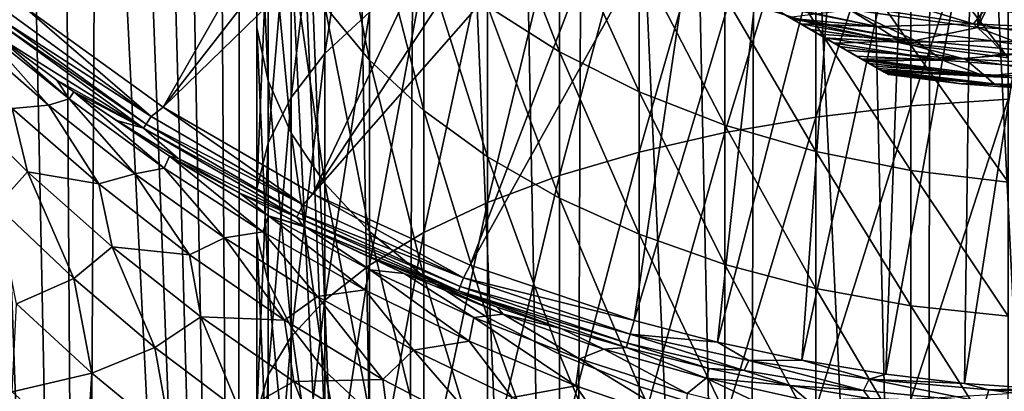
# Model space of a CAD drawing. Header units: metres. Extents: x -109 to 109, y -314 to 82.
# Tile 99 of 191: x -16.59 to -1.57, y -26.58 to -20.91. Entities that reach past the tile are written whole.
import ezdxf

# ---------------------------------------------------------------- set-up
doc = ezdxf.new("R2010")
doc.units = ezdxf.units.M
doc.layers.add('solid_504261_XXX', color=7, linetype='CONTINUOUS')

msp = doc.modelspace()

# ---------------------------------------------------------------- linework, layer by layer
at = {"layer": 'solid_504261_XXX'}
for points in [[(-11.732738, 0, 210.160141), (-12.942545, 0, 209.570587), (-10.781145, -54.5, 210.574997)], [(-10.495441, 0, 210.691513), (-11.732738, 0, 210.160141), (-10.781145, -54.5, 210.574997)], [(-10.495441, 0, 210.691513), (-10.781145, -54.5, 210.574997), (-8.178037, -54.5, 211.506409)], [(-9.233409, 0, 211.163422), (-10.495441, 0, 210.691513), (-8.178037, -54.5, 211.506409)], [(-7.950144, 0, 211.574478), (-9.233409, 0, 211.163422), (-8.178037, -54.5, 211.506409)], [(-7.950144, 0, 211.574478), (-8.178037, -54.5, 211.506409), (-5.496177, -54.5, 212.178177)], [(-6.648902, 0, 211.92366), (-7.950144, 0, 211.574478), (-5.496177, -54.5, 212.178177)], [(-12.942545, 0, 209.570587), (-13.010714, -1.788207, 209.535217), (-10.781145, -54.5, 210.574997)], [(-5.333279, 0, 212.210083), (-6.648902, 0, 211.92366), (-5.496177, -54.5, 212.178177)], [(-5.333279, 0, 212.210083), (-5.496177, -54.5, 212.178177), (-2.761385, -54.5, 212.583847)], [(-4.006996, 0, 212.43309), (-5.333279, 0, 212.210083), (-2.761385, -54.5, 212.583847)], [(-2.673464, 0, 212.592361), (-4.006996, 0, 212.43309), (-2.761385, -54.5, 212.583847)], [(-2.673464, 0, 212.592361), (-2.761385, -54.5, 212.583847), (0, -54.5, 212.719498)], [(-1.336795, 0, 212.687759), (-2.673464, 0, 212.592361), (0, -54.5, 212.719498)], [(-13.010714, -1.788207, 209.535217), (-13.224458, -3.676319, 209.42276), (-10.781145, -54.5, 210.574997)], [(-13.224458, -3.676319, 209.42276), (-13.603514, -5.711672, 209.217514), (-13.280433, -54.5, 209.392929)], [(-13.224458, -3.676319, 209.42276), (-13.280433, -54.5, 209.392929), (-10.781145, -54.5, 210.574997)], [(-13.603514, -5.711672, 209.217514), (-14.171043, -7.923075, 208.89595), (-13.280433, -54.5, 209.392929)], [(-14.171043, -7.923075, 208.89595), (-14.533951, -9.102632, 208.681091), (-13.280433, -54.5, 209.392929)], [(-14.533951, -9.102632, 208.681091), (-14.947634, -10.320428, 208.427078), (-13.280433, -54.5, 209.392929)], [(-14.947634, -10.320428, 208.427078), (-15.410064, -11.566695, 208.131317), (-13.280433, -54.5, 209.392929)], [(-15.410064, -11.566695, 208.131317), (-15.919526, -12.83775, 207.790466), (-15.65181, -54.5, 207.971573)], [(-15.410064, -11.566695, 208.131317), (-15.65181, -54.5, 207.971573), (-13.280433, -54.5, 209.392929)], [(-15.919526, -12.83775, 207.790466), (-16.475691, -14.131168, 207.399597), (-15.65181, -54.5, 207.971573)], [(-3.335342, -21.745701, 89.789642), (-17.164658, -13.761341, 89.789642), (-17.148464, -13.770691, 89.588081)], [(-3.335342, -21.745701, 89.789642), (-3.335342, -21.745701, 107.255356), (-17.164658, -13.761341, 89.789642)], [(-17.164658, -13.761341, 107.255356), (-17.164658, -13.761341, 89.789642), (-3.335342, -21.745701, 107.255356)], [(-3.35865, -21.732243, 107.624779), (-17.164658, -13.761341, 107.255356), (-3.335342, -21.745701, 107.255356)], [(-3.35865, -21.732243, 107.624779), (-17.14135, -13.774798, 107.624779), (-17.164658, -13.761341, 107.255356)], [(-3.351546, -21.736345, 89.588028), (-17.148464, -13.770691, 89.588081), (-17.098276, -13.799666, 89.382874)], [(-3.351546, -21.736345, 89.588028), (-3.335342, -21.745701, 89.789642), (-17.148464, -13.770691, 89.588081)], [(-3.429754, -21.691193, 107.996506), (-17.070246, -13.815849, 107.996506), (-17.14135, -13.774798, 107.624779)], [(-3.35865, -21.732243, 107.624779), (-3.429754, -21.691193, 107.996506), (-17.14135, -13.774798, 107.624779)], [(-3.401769, -21.70735, 89.382736), (-17.098276, -13.799666, 89.382874), (-17.076572, -13.812198, 89.321541)], [(-3.401769, -21.70735, 89.382736), (-3.351546, -21.736345, 89.588028), (-17.098276, -13.799666, 89.382874)], [(-3.423431, -21.694841, 89.321533), (-17.076572, -13.812198, 89.321541), (-17.008648, -13.851413, 89.169632)], [(-3.423431, -21.694841, 89.321533), (-3.401769, -21.70735, 89.382736), (-17.076572, -13.812198, 89.321541)], [(-3.437745, -21.686579, 108.026939), (-17.062254, -13.820463, 108.026939), (-17.070246, -13.815849, 107.996506)], [(-3.429754, -21.691193, 107.996506), (-3.437745, -21.686579, 108.026939), (-17.070246, -13.815849, 107.996506)], [(-3.552474, -21.620338, 108.372681), (-16.947525, -13.886703, 108.372681), (-17.062254, -13.820463, 108.026939)], [(-3.437745, -21.686579, 108.026939), (-3.552474, -21.620338, 108.372681), (-17.062254, -13.820463, 108.026939)], [(-3.49145, -21.655571, 89.169441), (-17.008648, -13.851413, 89.169632), (-16.871214, -13.930761, 88.947113)], [(-3.49145, -21.655571, 89.169441), (-3.423431, -21.694841, 89.321533), (-17.008648, -13.851413, 89.169632)], [(-3.733041, -21.516088, 108.754692), (-16.766958, -13.990952, 108.754692), (-16.947525, -13.886703, 108.372681)], [(-3.552474, -21.620338, 108.372681), (-3.733041, -21.516088, 108.754692), (-16.947525, -13.886703, 108.372681)], [(-3.62892, -21.576202, 88.94693), (-16.871214, -13.930761, 88.947113), (-16.806732, -13.96799, 88.863434)], [(-3.62892, -21.576202, 88.94693), (-3.49145, -21.655571, 89.169441), (-16.871214, -13.930761, 88.947113)], [(-3.693275, -21.539047, 88.863426), (-16.806732, -13.96799, 88.863434), (-16.677172, -14.042791, 88.717873)], [(-3.693275, -21.539047, 88.863426), (-3.62892, -21.576202, 88.94693), (-16.806732, -13.96799, 88.863434)], [(-3.753126, -21.504492, 108.790718), (-16.746874, -14.002549, 108.790718), (-16.766958, -13.990952, 108.754692)], [(-3.733041, -21.516088, 108.754692), (-3.753126, -21.504492, 108.790718), (-16.766958, -13.990952, 108.754692)], [(-3.980361, -21.373299, 109.142822), (-16.51964, -14.133742, 109.142822), (-16.746874, -14.002549, 108.790718)], [(-3.753126, -21.504492, 108.790718), (-3.980361, -21.373299, 109.142822), (-16.746874, -14.002549, 108.790718)], [(-3.822908, -21.464205, 88.717789), (-16.677172, -14.042791, 88.717873), (-16.420565, -14.190944, 88.488159)], [(-3.822908, -21.464205, 88.717789), (-3.693275, -21.539047, 88.863426), (-16.677172, -14.042791, 88.717873)], [(-16.475691, -14.131168, 207.399597), (-17.070036, -15.433405, 206.959137), (-15.65181, -54.5, 207.971573)], [(-16.51964, -14.133742, 109.142822), (-4.306782, -21.184839, 109.535629), (-16.193218, -14.322203, 109.535629)], [(-3.980361, -21.373299, 109.142822), (-4.306782, -21.184839, 109.535629), (-16.51964, -14.133742, 109.142822)], [(-4.079461, -21.316084, 88.488136), (-16.420565, -14.190944, 88.488159), (-16.34037, -14.237245, 88.427078)], [(-4.079461, -21.316084, 88.488136), (-3.822908, -21.464205, 88.717789), (-16.420565, -14.190944, 88.488159)], [(-4.159628, -21.269798, 88.427078), (-16.34037, -14.237245, 88.427078), (-16.096048, -14.378304, 88.263573)], [(-4.159628, -21.269798, 88.427078), (-4.079461, -21.316084, 88.488136), (-16.34037, -14.237245, 88.427078)], [(-4.522987, -21.060013, 109.720642), (-15.977005, -14.447033, 109.72065), (-16.193218, -14.322203, 109.535629)], [(-4.522987, -21.060013, 109.720642), (-16.193218, -14.322203, 109.535629), (-4.306782, -21.184839, 109.535629)], [(-4.403916, -21.128759, 88.263588), (-16.096048, -14.378304, 88.263573), (-15.697869, -14.608191, 88.049072)], [(-4.403916, -21.128759, 88.263588), (-4.159628, -21.269798, 88.427078), (-16.096048, -14.378304, 88.263573)], [(-4.671065, -20.97452, 109.815208), (-15.828936, -14.532521, 109.815208), (-15.977005, -14.447033, 109.72065)], [(-4.522987, -21.060013, 109.720642), (-4.671065, -20.97452, 109.815208), (-15.977005, -14.447033, 109.72065)], [(-4.813997, -20.891998, 109.891823), (-15.828936, -14.532521, 109.815208), (-4.671065, -20.97452, 109.815208)], [(-4.802049, -20.898897, 88.04911), (-4.403916, -21.128759, 88.263588), (-15.697869, -14.608191, 88.049072)], [(-17.070036, -15.433405, 206.959137), (-17.699224, -16.737448, 206.465652), (-15.65181, -54.5, 207.971573)], [(-14.40658, -22.241783, 142.88179), (-16.546852, -20.698988, 142.88179), (-10.797452, -15.92505, 119.136856)], [(-14.40658, -22.241783, 142.88179), (-10.797452, -15.92505, 119.136856), (-9.919452, -16.486258, 119.136856)], [(-14.40658, -22.241783, 142.88179), (-9.919452, -16.486258, 119.136856), (-9.012356, -16.999107, 119.136856)], [(-17.699224, -16.737448, 206.465652), (-17.872448, -54.5, 206.324631), (-15.65181, -54.5, 207.971573)], [(-1.88978, -16.772554, 83.425682), (-1.971573, -21.0291, 87.66832), (-3.925932, -20.753246, 87.66832)], [(-1.88978, -16.772554, 83.425682), (-0.946374, -16.852127, 83.425682), (-1.971573, -21.0291, 87.66832)], [(-0.946374, -16.852127, 83.425682), (0, -16.878679, 83.425682), (-1.971573, -21.0291, 87.66832)], [(-1.971573, -21.0291, 87.66832), (0, -16.878679, 83.425682), (0, -21.121321, 87.66832)], [(-12.123437, -23.56414, 142.88179), (-14.40658, -22.241783, 142.88179), (-9.012356, -16.999107, 119.136856)], [(-12.978006, -21.029507, 18.358864), (-12.978006, -18.02215, 20.479387), (-12.978006, -17.100351, 19.281172)], [(-12.978006, -20.210466, 17.088194), (-12.978006, -21.029507, 18.358864), (-12.978006, -17.100351, 19.281172)], [(-12.123437, -23.56414, 142.88179), (-9.012356, -16.999107, 119.136856), (-8.078826, -17.462095, 119.136856)], [(-11.93681, -21.427017, 11.283692), (-11.93681, -17.830351, 13.395652), (-11.25833, -17.098429, 12.260139)], [(-11.25833, -20.791986, 10.091285), (-11.93681, -21.427017, 11.283692), (-11.25833, -17.098429, 12.260139)], [(-12.123437, -23.56414, 142.88179), (-8.078826, -17.462095, 119.136856), (-7.121598, -17.873865, 119.136856)], [(-12.453864, -22.09478, 12.53756), (-12.453864, -18.599998, 14.589693), (-11.93681, -17.830351, 13.395652)], [(-11.93681, -21.427017, 11.283692), (-12.453864, -22.09478, 12.53756), (-11.93681, -17.830351, 13.395652)], [(-9.719992, -24.652948, 142.88176), (-12.123437, -23.56414, 142.88179), (-7.121598, -17.873865, 119.136856)], [(-9.719992, -24.652948, 142.88176), (-7.121598, -17.873865, 119.136856), (-6.143483, -18.233206, 119.136856)], [(-2.998006, -22.223373, 2.587584), (-2.998006, -17.901321, 4.663445), (-1.509208, -17.777925, 4.43174)], [(-1.509208, -22.119656, 2.346426), (-2.998006, -22.223373, 2.587584), (-1.509208, -17.777925, 4.43174)], [(-12.802501, -21.843012, 19.620945), (-12.802501, -18.937716, 21.6695), (-12.978006, -18.02215, 20.479387)], [(-12.978006, -21.029507, 18.358864), (-12.802501, -21.843012, 19.620945), (-12.978006, -18.02215, 20.479387)], [(-4.446262, -22.394674, 2.985889), (-4.446262, -18.105129, 5.046138), (-2.998006, -17.901321, 4.663445)], [(-2.998006, -22.223373, 2.587584), (-4.446262, -22.394674, 2.985889), (-2.998006, -17.901321, 4.663445)], [(-11.25833, -21.524626, 25.032139), (-11.25833, -19.070091, 27.088436), (-11.93681, -18.160212, 26.089827)], [(-11.93681, -20.700874, 23.961374), (-11.25833, -21.524626, 25.032139), (-11.93681, -18.160212, 26.089827)], [(-5.834389, -22.631245, 3.535954), (-5.834389, -18.386591, 5.574642), (-4.446262, -18.105129, 5.046138)], [(-4.446262, -22.394674, 2.985889), (-5.834389, -22.631245, 3.535954), (-4.446262, -18.105129, 5.046138)], [(-7.220033, -25.497484, 142.882034), (-9.719992, -24.652948, 142.88176), (-6.143483, -18.233206, 119.136856)], [(-7.220033, -25.497484, 142.882034), (-6.143483, -18.233206, 119.136856), (-5.147346, -18.539066, 119.136856)], [(-7.143617, -22.929884, 4.230341), (-7.143617, -18.741901, 6.241811), (-5.834389, -18.386591, 5.574642)], [(-5.834389, -22.631245, 3.535954), (-7.143617, -22.929884, 4.230341), (-5.834389, -18.386591, 5.574642)], [(-12.802501, -22.786243, 13.83593), (-12.802501, -19.396963, 15.826114), (-12.453864, -18.599998, 14.589693)], [(-12.453864, -22.09478, 12.53756), (-12.802501, -22.786243, 13.83593), (-12.453864, -18.599998, 14.589693)], [(-8.356239, -21.399458, 29.64496), (-8.356239, -19.328672, 31.695705), (-9.455857, -18.568647, 30.989565)], [(-9.455857, -20.700739, 28.878105), (-8.356239, -21.399458, 29.64496), (-9.455857, -18.568647, 30.989565)], [(-5.947362, -25.82827, 142.89563), (-7.220033, -25.497484, 142.882034), (-5.147346, -18.539066, 119.136856)], [(-5.947362, -25.82827, 142.89563), (-5.147346, -18.539066, 119.136856), (-4.136113, -18.79055, 119.136856)], [(-8.356239, -23.286556, 5.059659), (-8.356239, -19.166252, 7.038622), (-7.143617, -18.741901, 6.241811)], [(-7.143617, -22.929884, 4.230341), (-8.356239, -23.286556, 5.059659), (-7.143617, -18.741901, 6.241811)], [(-4.446262, -20.982462, 33.232246), (-4.446262, -19.211216, 35.305237), (-5.834389, -18.7402, 34.935532)], [(-5.834389, -20.543797, 32.82468), (-4.446262, -20.982462, 33.232246), (-5.834389, -18.7402, 34.935532)], [(-4.659864, -26.1029, 142.932953), (-5.947362, -25.82827, 142.89563), (-4.136113, -18.79055, 119.136856)], [(-4.659864, -26.1029, 142.932953), (-4.136113, -18.79055, 119.136856), (-3.112747, -18.986916, 119.136856)], [(-12.453864, -22.639975, 20.857365), (-12.453864, -19.834667, 22.835419), (-12.802501, -18.937716, 21.6695)], [(-12.802501, -21.843012, 19.620945), (-12.453864, -22.639975, 20.857365), (-12.802501, -18.937716, 21.6695)], [(-10.427602, -22.294777, 26.033234), (-10.427602, -19.920769, 28.022072), (-11.25833, -19.070091, 27.088436)], [(-11.25833, -21.524626, 25.032139), (-10.427602, -22.294777, 26.033234), (-11.25833, -19.070091, 27.088436)], [(-3.377623, -26.316494, 142.987854), (-4.659864, -26.1029, 142.932953), (-3.112747, -18.986916, 119.136856)], [(-3.377623, -26.316494, 142.987854), (-3.112747, -18.986916, 119.136856), (-2.080251, -19.127592, 119.136856)], [(-9.455857, -23.696434, 6.012693), (-9.455857, -19.653908, 7.9543), (-8.356239, -19.166252, 7.038622)], [(-8.356239, -23.286556, 5.059659), (-9.455857, -23.696434, 6.012693), (-8.356239, -19.166252, 7.038622)], [(-2.998006, -21.300102, 33.527367), (-2.998006, -19.55228, 35.572941), (-4.446262, -19.211216, 35.305237)], [(-4.446262, -20.982462, 33.232246), (-2.998006, -21.300102, 33.527367), (-4.446262, -19.211216, 35.305237)], [(-2.175905, -26.458538, 143.038544), (-3.377623, -26.316494, 142.987854), (-2.080251, -19.127592, 119.136856)], [(-2.175905, -26.458538, 143.038544), (-2.080251, -19.127592, 119.136856), (-1.041653, -19.212162, 119.136856)], [(-1.048308, -26.537355, 143.071884), (-2.175905, -26.458538, 143.038544), (-1.041653, -19.212162, 119.136856)], [(-7.143617, -22.007473, 30.312269), (-7.143617, -19.990036, 32.310181), (-8.356239, -19.328672, 31.695705)], [(-8.356239, -21.399458, 29.64496), (-7.143617, -22.007473, 30.312269), (-8.356239, -19.328672, 31.695705)], [(-12.978006, -23.492058, 15.161245), (-12.978006, -20.210466, 17.088194), (-12.802501, -19.396963, 15.826114)], [(-12.802501, -22.786243, 13.83593), (-12.978006, -23.492058, 15.161245), (-12.802501, -19.396963, 15.826114)], [(-10.427602, -24.153976, 7.076556), (-10.427602, -20.198273, 8.976461), (-9.455857, -19.653908, 7.9543)], [(-9.455857, -23.696434, 6.012693), (-10.427602, -24.153976, 7.076556), (-9.455857, -19.653908, 7.9543)], [(-1.509208, -21.49242, 33.706051), (-1.509208, -19.758783, 35.735023), (-2.998006, -19.55228, 35.572941)], [(-2.998006, -21.300102, 33.527367), (-1.509208, -21.49242, 33.706051), (-2.998006, -19.55228, 35.572941)], [(-11.93681, -23.409622, 22.051405), (-11.93681, -20.700874, 23.961374), (-12.453864, -19.834667, 22.835419)], [(-12.453864, -22.639975, 20.857365), (-11.93681, -23.409622, 22.051405), (-12.453864, -19.834667, 22.835419)], [(-9.455857, -23.000916, 26.95112), (-9.455857, -20.700739, 28.878105), (-10.427602, -19.920769, 28.022072)], [(-10.427602, -22.294777, 26.033234), (-9.455857, -23.000916, 26.95112), (-10.427602, -19.920769, 28.022072)], [(-5.834389, -22.516563, 30.871004), (-5.834389, -20.543797, 32.82468), (-7.143617, -19.990036, 32.310181)], [(-7.143617, -22.007473, 30.312269), (-5.834389, -22.516563, 30.871004), (-7.143617, -19.990036, 32.310181)], [(-12.978006, -24.202675, 16.495583), (-12.978006, -21.029507, 18.358864), (-12.978006, -20.210466, 17.088194)], [(-12.978006, -23.492058, 15.161245), (-12.978006, -24.202675, 16.495583), (-12.978006, -20.210466, 17.088194)], [(-11.25833, -24.652996, 8.236859), (-11.25833, -20.791986, 10.091285), (-10.427602, -20.198273, 8.976461)], [(-10.427602, -24.153976, 7.076556), (-11.25833, -24.652996, 8.236859), (-10.427602, -20.198273, 8.976461)], [(-4.446262, -22.919844, 31.313612), (-4.446262, -20.982462, 33.232246), (-5.834389, -20.543797, 32.82468)], [(-5.834389, -22.516563, 30.871004), (-4.446262, -22.919844, 31.313612), (-5.834389, -20.543797, 32.82468)], [(-4.05993, -20.676617, 110.267899), (-2.039541, -20.972502, 110.267899), (-3.668306, -20.476326, 110.420761)], [(-2.039541, -20.972502, 110.267899), (-1.841381, -20.720657, 110.420761), (-3.668306, -20.476326, 110.420761)], [(-14.588178, -22.384321, 143.726563), (-16.761438, -20.806896, 143.726563), (-16.546852, -20.698988, 142.88179)], [(-14.588178, -22.384321, 143.726563), (-16.546852, -20.698988, 142.88179), (-14.40658, -22.241783, 142.88179)], [(-11.25833, -24.141544, 23.18692), (-11.25833, -21.524626, 25.032139), (-11.93681, -20.700874, 23.961374)], [(-11.93681, -23.409622, 22.051405), (-11.25833, -24.141544, 23.18692), (-11.93681, -20.700874, 23.961374)], [(-8.356239, -23.633493, 27.773386), (-8.356239, -21.399458, 29.64496), (-9.455857, -20.700739, 28.878105)], [(-9.455857, -23.000916, 26.95112), (-8.356239, -23.633493, 27.773386), (-9.455857, -20.700739, 28.878105)], [(-5.231328, -20.651052, 110.063194), (-3.511054, -21.012136, 110.063057), (-4.05993, -20.676617, 110.267899)], [(-5.183062, -20.678919, 110.04641), (-3.511054, -21.012136, 110.063057), (-5.231328, -20.651052, 110.063194)], [(-5.183062, -20.678919, 110.04641), (-4.813997, -20.891998, 109.891823), (-3.511054, -21.012136, 110.063057)], [(-3.511054, -21.012136, 110.063057), (-2.039541, -20.972502, 110.267899), (-4.05993, -20.676617, 110.267899)], [(-2.039541, -20.972502, 110.267899), (0, -21.071438, 110.267899), (-1.841381, -20.720657, 110.420761)], [(-1.841381, -20.720657, 110.420761), (0, -21.071438, 110.267899), (0, -20.802317, 110.420761)], [(-16.851604, -20.919258, 144.587769), (-16.761438, -20.806896, 143.726563), (-14.588178, -22.384321, 143.726563)], [(-11.93681, -25.186745, 9.477913), (-11.93681, -21.427017, 11.283692), (-11.25833, -20.791986, 10.091285)], [(-11.25833, -24.652996, 8.236859), (-11.93681, -25.186745, 9.477913), (-11.25833, -20.791986, 10.091285)], [(-2.931458, -21.224737, 88.025139), (-4.853523, -20.869179, 88.024956), (-3.925932, -20.753246, 87.66832)], [(-2.931458, -21.224737, 88.025139), (-4.802049, -20.898897, 88.04911), (-4.853523, -20.869179, 88.024956)], [(-2.931458, -21.224737, 88.025139), (-3.925932, -20.753246, 87.66832), (-1.971573, -21.0291, 87.66832)], [(-17.241718, -20.988317, 151.528687), (-16.156199, -22.213596, 152.901596), (-17.422445, -21.103127, 153.238632)], [(-17.241718, -20.988317, 151.528687), (-16.934782, -21.1637, 150.449356), (-15.842191, -22.117002, 151.231705)], [(-17.241718, -20.988317, 151.528687), (-15.842191, -22.117002, 151.231705), (-16.156199, -22.213596, 152.901596)], [(-16.894119, -20.972752, 145.456512), (-14.703527, -22.562666, 145.456512), (-16.934782, -21.1637, 150.449356)], [(-14.666598, -22.505173, 144.587769), (-16.894119, -20.972752, 145.456512), (-16.851604, -20.919258, 144.587769)], [(-14.666598, -22.505173, 144.587769), (-14.703527, -22.562666, 145.456512), (-16.894119, -20.972752, 145.456512)], [(-14.666598, -22.505173, 144.587769), (-16.851604, -20.919258, 144.587769), (-14.588178, -22.384321, 143.726563)], [(-12.802501, -24.908489, 17.820898), (-12.802501, -21.843012, 19.620945), (-12.978006, -21.029507, 18.358864)], [(-12.978006, -24.202675, 16.495583), (-12.802501, -24.908489, 17.820898), (-12.978006, -21.029507, 18.358864)], [(-4.813997, -20.891998, 109.891823), (-4.671065, -20.97452, 109.815208), (-3.511054, -21.012136, 110.063057)], [(-2.931458, -21.224737, 88.025139), (-4.403916, -21.128759, 88.263588), (-4.802049, -20.898897, 88.04911)], [(-4.671065, -20.97452, 109.815208), (-3.135074, -21.258575, 109.814964), (-3.511054, -21.012136, 110.063057)], [(-4.522987, -21.060013, 109.720642), (-3.135074, -21.258575, 109.814964), (-4.671065, -20.97452, 109.815208)], [(-2.998006, -23.211861, 31.634108), (-2.998006, -21.300102, 33.527367), (-4.446262, -20.982462, 33.232246)], [(-4.446262, -22.919844, 31.313612), (-2.998006, -23.211861, 31.634108), (-4.446262, -20.982462, 33.232246)], [(-3.511054, -21.012136, 110.063057), (-1.76156, -21.230505, 110.063057), (-2.039541, -20.972502, 110.267899)], [(-3.135074, -21.258575, 109.814964), (-1.76156, -21.230505, 110.063057), (-3.511054, -21.012136, 110.063057)], [(-0.979888, -21.403801, 88.025139), (-2.931458, -21.224737, 88.025139), (-1.971573, -21.0291, 87.66832)], [(-2.039541, -20.972502, 110.267899), (0, -21.303459, 110.063057), (0, -21.071438, 110.267899)], [(-1.76156, -21.230505, 110.063057), (0, -21.303459, 110.063057), (-2.039541, -20.972502, 110.267899)], [(-0.979888, -21.403801, 88.025139), (-1.971573, -21.0291, 87.66832), (0, -21.121321, 87.66832)], [(-17.422445, -21.103127, 153.238632), (-16.156199, -22.213596, 152.901596), (-16.712002, -22.262115, 154.63945)], [(-14.703527, -22.562666, 145.456512), (-16.028418, -21.829428, 149.786163), (-16.934782, -21.1637, 150.449356)], [(-15.842191, -22.117002, 151.231705), (-16.934782, -21.1637, 150.449356), (-16.028418, -21.829428, 149.786163)], [(-4.522987, -21.060013, 109.720642), (-4.306782, -21.184839, 109.535629), (-3.135074, -21.258575, 109.814964)], [(-2.931458, -21.224737, 88.025139), (-4.159628, -21.269798, 88.427078), (-4.403916, -21.128759, 88.263588)], [(-4.306782, -21.184839, 109.535629), (-2.164264, -21.509573, 109.535629), (-3.135074, -21.258575, 109.814964)], [(-3.980361, -21.373299, 109.142822), (-2.164264, -21.509573, 109.535629), (-4.306782, -21.184839, 109.535629)], [(-2.510499, -21.526695, 88.426826), (-4.159628, -21.269798, 88.427078), (-2.931458, -21.224737, 88.025139)], [(-2.510499, -21.526695, 88.426826), (-4.079461, -21.316084, 88.488136), (-4.159628, -21.269798, 88.427078)], [(-2.510499, -21.526695, 88.426826), (-3.822908, -21.464205, 88.717789), (-4.079461, -21.316084, 88.488136)], [(-3.135074, -21.258575, 109.814964), (-1.571747, -21.430943, 109.814964), (-1.76156, -21.230505, 110.063057)], [(-2.164264, -21.509573, 109.535629), (-1.571747, -21.430943, 109.814964), (-3.135074, -21.258575, 109.814964)], [(-1.509208, -23.388666, 31.828154), (-1.509208, -21.49242, 33.706051), (-2.998006, -21.300102, 33.527367)], [(-2.998006, -23.211861, 31.634108), (-1.509208, -23.388666, 31.828154), (-2.998006, -21.300102, 33.527367)], [(-2.510499, -21.526695, 88.426826), (-2.931458, -21.224737, 88.025139), (-0.979888, -21.403801, 88.025139)], [(-1.76156, -21.230505, 110.063057), (0, -21.488503, 109.814964), (0, -21.303459, 110.063057)], [(-1.571747, -21.430943, 109.814964), (0, -21.488503, 109.814964), (-1.76156, -21.230505, 110.063057)], [(-12.453864, -25.748003, 10.782933), (-12.453864, -22.09478, 12.53756), (-11.93681, -21.427017, 11.283692)], [(-11.93681, -25.186745, 9.477913), (-12.453864, -25.748003, 10.782933), (-11.93681, -21.427017, 11.283692)], [(-7.143617, -24.183952, 28.488911), (-7.143617, -22.007473, 30.312269), (-8.356239, -21.399458, 29.64496)], [(-8.356239, -23.633493, 27.773386), (-7.143617, -24.183952, 28.488911), (-8.356239, -21.399458, 29.64496)], [(-3.753126, -21.504492, 108.790718), (-2.164264, -21.509573, 109.535629), (-3.980361, -21.373299, 109.142822)], [(-2.510499, -21.526695, 88.426826), (-3.693275, -21.539047, 88.863426), (-3.822908, -21.464205, 88.717789)], [(-2.510499, -21.526695, 88.426826), (-0.979888, -21.403801, 88.025139), (-0.838506, -21.656364, 88.426826)], [(-2.164264, -21.509573, 109.535629), (0, -21.618181, 109.535629), (-1.571747, -21.430943, 109.814964)], [(-1.571747, -21.430943, 109.814964), (0, -21.618181, 109.535629), (0, -21.488503, 109.814964)], [(-10.427602, -24.825844, 24.24855), (-10.427602, -22.294777, 26.033234), (-11.25833, -21.524626, 25.032139)], [(-11.25833, -24.141544, 23.18692), (-10.427602, -24.825844, 24.24855), (-11.25833, -21.524626, 25.032139)], [(-1.885266, -21.747873, 108.791199), (-2.164264, -21.509573, 109.535629), (-3.753126, -21.504492, 108.790718)], [(-1.885266, -21.747873, 108.791199), (-3.753126, -21.504492, 108.790718), (-3.733041, -21.516088, 108.754692)], [(-1.885266, -21.747873, 108.791199), (-3.733041, -21.516088, 108.754692), (-3.552474, -21.620338, 108.372681)], [(-2.510499, -21.526695, 88.426826), (-1.857049, -21.773975, 88.862144), (-3.693275, -21.539047, 88.863426)], [(-1.857049, -21.773975, 88.862144), (-3.62892, -21.576202, 88.94693), (-3.693275, -21.539047, 88.863426)], [(-1.857049, -21.773975, 88.862144), (-3.49145, -21.655571, 89.169441), (-3.62892, -21.576202, 88.94693)], [(-1.885266, -21.747873, 108.791199), (-3.552474, -21.620338, 108.372681), (-3.437745, -21.686579, 108.026939)], [(-2.510499, -21.526695, 88.426826), (-0.838506, -21.656364, 88.426826), (-1.857049, -21.773975, 88.862144)], [(0, -21.829435, 108.791199), (0, -21.618181, 109.535629), (-2.164264, -21.509573, 109.535629)], [(-1.885266, -21.747873, 108.791199), (0, -21.829435, 108.791199), (-2.164264, -21.509573, 109.535629)], [(-1.857049, -21.773975, 88.862144), (-3.423431, -21.694841, 89.321533), (-3.49145, -21.655571, 89.169441)], [(-2.22834, -21.886856, 107.255356), (-3.437745, -21.686579, 108.026939), (-3.429754, -21.691193, 107.996506)], [(-1.725277, -21.889427, 108.027229), (-3.437745, -21.686579, 108.026939), (-2.22834, -21.886856, 107.255356)], [(-1.885266, -21.747873, 108.791199), (-3.437745, -21.686579, 108.026939), (-1.725277, -21.889427, 108.027229)], [(-2.22834, -21.886856, 107.255356), (-3.429754, -21.691193, 107.996506), (-3.35865, -21.732243, 107.624779)], [(-1.719364, -21.895662, 89.320335), (-3.401769, -21.70735, 89.382736), (-3.423431, -21.694841, 89.321533)], [(-1.857049, -21.773975, 88.862144), (-1.719364, -21.895662, 89.320335), (-3.423431, -21.694841, 89.321533)], [(-1.719364, -21.895662, 89.320335), (-3.351546, -21.736345, 89.588028), (-3.401769, -21.70735, 89.382736)], [(-2.22834, -21.886856, 107.255356), (-3.35865, -21.732243, 107.624779), (-3.335342, -21.745701, 107.255356)], [(-1.719364, -21.895662, 89.320335), (-3.335342, -21.745701, 89.789642), (-3.351546, -21.736345, 89.588028)], [(-2.22834, -21.886856, 89.789642), (-3.335342, -21.745701, 107.255356), (-3.335342, -21.745701, 89.789642)], [(-2.22834, -21.886856, 89.789642), (-2.22834, -21.886856, 107.255356), (-3.335342, -21.745701, 107.255356)], [(-1.719364, -21.895662, 89.320335), (-2.22834, -21.886856, 89.789642), (-3.335342, -21.745701, 89.789642)], [(-1.885266, -21.747873, 108.791199), (-1.725277, -21.889427, 108.027229), (0, -21.957314, 108.027229)], [(-1.885266, -21.747873, 108.791199), (0, -21.957314, 108.027229), (0, -21.829435, 108.791199)], [(-0.838506, -21.656364, 88.426826), (0.000005, -21.853024, 88.862144), (-1.857049, -21.773975, 88.862144)], [(-1.857049, -21.773975, 88.862144), (0.000005, -21.853024, 88.862144), (-1.719364, -21.895662, 89.320335)], [(-14.703527, -22.562666, 145.456512), (-15.770213, -22.008972, 149.606598), (-16.028418, -21.829428, 149.786163)], [(-15.842191, -22.117002, 151.231705), (-16.028418, -21.829428, 149.786163), (-15.770213, -22.008972, 149.606598)], [(-12.453864, -25.599953, 19.119268), (-12.453864, -22.639975, 20.857365), (-12.802501, -21.843012, 19.620945)], [(-12.802501, -24.908489, 17.820898), (-12.453864, -25.599953, 19.119268), (-12.802501, -21.843012, 19.620945)], [(-1.115605, -21.971697, 89.789642), (-1.115605, -21.971697, 107.255356), (-2.22834, -21.886856, 107.255356)], [(-1.725277, -21.889427, 108.027229), (-2.22834, -21.886856, 107.255356), (-1.115605, -21.971697, 107.255356)], [(-2.22834, -21.886856, 89.789642), (-1.115605, -21.971697, 89.789642), (-2.22834, -21.886856, 107.255356)], [(-1.719364, -21.895662, 89.320335), (-1.115605, -21.971697, 89.789642), (-2.22834, -21.886856, 89.789642)], [(-1.725277, -21.889427, 108.027229), (-1.115605, -21.971697, 107.255356), (0, -22, 107.255356)], [(0, -21.957314, 108.027229), (-1.725277, -21.889427, 108.027229), (0, -22, 107.255356)], [(0.000005, -21.853024, 88.862144), (0.000002, -21.963064, 89.320335), (-1.719364, -21.895662, 89.320335)], [(-1.719364, -21.895662, 89.320335), (0.000002, -21.963064, 89.320335), (-1.115605, -21.971697, 89.789642)], [(-16.47513, -23.230898, 156.062485), (-17.698076, -22.022356, 156.555649), (-16.712002, -22.262115, 154.63945)], [(-16.946154, -23.749006, 157.673416), (-17.698076, -22.022356, 156.555649), (-16.47513, -23.230898, 156.062485)], [(-15.842191, -22.117002, 151.231705), (-15.770213, -22.008972, 149.606598), (-14.389291, -23.172235, 150.9245)], [(-14.703527, -22.562666, 145.456512), (-15.112597, -22.44713, 149.167404), (-15.770213, -22.008972, 149.606598)], [(-14.308679, -22.993622, 149.358765), (-15.770213, -22.008972, 149.606598), (-15.112597, -22.44713, 149.167404)], [(-14.308679, -22.993622, 149.358765), (-14.389291, -23.172235, 150.9245), (-15.770213, -22.008972, 149.606598)], [(-5.834389, -24.644852, 29.088018), (-5.834389, -22.516563, 30.871004), (-7.143617, -22.007473, 30.312269)], [(-7.143617, -24.183952, 28.488911), (-5.834389, -24.644852, 29.088018), (-7.143617, -22.007473, 30.312269)], [(-16.156199, -22.213596, 152.901596), (-15.388007, -23.415661, 154.212738), (-16.712002, -22.262115, 154.63945)], [(-15.842191, -22.117002, 151.231705), (-14.837524, -23.260223, 152.557434), (-16.156199, -22.213596, 152.901596)], [(-16.156199, -22.213596, 152.901596), (-14.837524, -23.260223, 152.557434), (-15.388007, -23.415661, 154.212738)], [(-15.842191, -22.117002, 151.231705), (-14.389291, -23.172235, 150.9245), (-14.837524, -23.260223, 152.557434)], [(-12.802501, -26.329184, 12.134272), (-12.802501, -22.786243, 13.83593), (-12.453864, -22.09478, 12.53756)], [(-12.453864, -25.748003, 10.782933), (-12.802501, -26.329184, 12.134272), (-12.453864, -22.09478, 12.53756)], [(-4.446262, -26.840586, 1.289219), (-4.446262, -22.394674, 2.985889), (-2.998006, -22.223373, 2.587584)], [(-2.998006, -26.702974, 0.878057), (-4.446262, -26.840586, 1.289219), (-2.998006, -22.223373, 2.587584)], [(-2.998006, -26.702974, 0.878057), (-2.998006, -22.223373, 2.587584), (-1.509208, -22.119656, 2.346426)], [(-1.509208, -26.619658, 0.629114), (-2.998006, -26.702974, 0.878057), (-1.509208, -22.119656, 2.346426)], [(-16.47513, -23.230898, 156.062485), (-16.712002, -22.262115, 154.63945), (-15.388007, -23.415661, 154.212738)], [(-14.666598, -22.505173, 144.587769), (-14.588178, -22.384321, 143.726563), (-12.267551, -23.735626, 143.726563)], [(-12.267551, -23.735626, 143.726563), (-14.588178, -22.384321, 143.726563), (-14.40658, -22.241783, 142.88179)], [(-12.267551, -23.735626, 143.726563), (-14.40658, -22.241783, 142.88179), (-12.123437, -23.56414, 142.88179)], [(-9.455857, -25.453266, 25.221941), (-9.455857, -23.000916, 26.95112), (-10.427602, -22.294777, 26.033234)], [(-10.427602, -24.825844, 24.24855), (-9.455857, -25.453266, 25.221941), (-10.427602, -22.294777, 26.033234)], [(-14.703527, -22.562666, 145.456512), (-14.182189, -23.022448, 148.586945), (-15.112597, -22.44713, 149.167404)], [(-14.308679, -22.993622, 149.358765), (-15.112597, -22.44713, 149.167404), (-14.182189, -23.022448, 148.586945)], [(-12.333432, -23.863747, 144.587769), (-14.703527, -22.562666, 145.456512), (-14.666598, -22.505173, 144.587769)], [(-12.333432, -23.863747, 144.587769), (-14.666598, -22.505173, 144.587769), (-12.267551, -23.735626, 143.726563)], [(-5.834389, -27.030628, 1.85704), (-5.834389, -22.631245, 3.535954), (-4.446262, -22.394674, 2.985889)], [(-4.446262, -26.840586, 1.289219), (-5.834389, -27.030628, 1.85704), (-4.446262, -22.394674, 2.985889)], [(-4.446262, -25.009958, 29.562609), (-4.446262, -22.919844, 31.313612), (-5.834389, -22.516563, 30.871004)], [(-5.834389, -24.644852, 29.088018), (-4.446262, -25.009958, 29.562609), (-5.834389, -22.516563, 30.871004)], [(-14.703527, -22.562666, 145.456512), (-12.364456, -23.924627, 145.456512), (-14.182189, -23.022448, 148.586945)], [(-12.333432, -23.863747, 144.587769), (-12.364456, -23.924627, 145.456512), (-14.703527, -22.562666, 145.456512)], [(-11.93681, -26.267715, 20.373135), (-11.93681, -23.409622, 22.051405), (-12.453864, -22.639975, 20.857365)], [(-12.453864, -25.599953, 19.119268), (-11.93681, -26.267715, 20.373135), (-12.453864, -22.639975, 20.857365)], [(-7.143617, -27.270533, 2.573842), (-7.143617, -22.929884, 4.230341), (-5.834389, -22.631245, 3.535954)], [(-5.834389, -27.030628, 1.85704), (-7.143617, -27.270533, 2.573842), (-5.834389, -22.631245, 3.535954)], [(-12.978006, -26.922424, 13.513655), (-12.978006, -23.492058, 15.161245), (-12.802501, -22.786243, 13.83593)], [(-12.802501, -26.329184, 12.134272), (-12.978006, -26.922424, 13.513655), (-12.802501, -22.786243, 13.83593)], [(-8.356239, -27.557056, 3.42993), (-8.356239, -23.286556, 5.059659), (-7.143617, -22.929884, 4.230341)], [(-7.143617, -27.270533, 2.573842), (-8.356239, -27.557056, 3.42993), (-7.143617, -22.929884, 4.230341)], [(-2.998006, -25.274334, 29.90626), (-2.998006, -23.211861, 31.634108), (-4.446262, -22.919844, 31.313612)], [(-4.446262, -25.009958, 29.562609), (-2.998006, -25.274334, 29.90626), (-4.446262, -22.919844, 31.313612)], [(-14.308679, -22.993622, 149.358765), (-12.884688, -24.145855, 150.61525), (-14.389291, -23.172235, 150.9245)], [(-14.308679, -22.993622, 149.358765), (-14.182189, -23.022448, 148.586945), (-13.235762, -23.557446, 148.041885)], [(-14.308679, -22.993622, 149.358765), (-13.235762, -23.557446, 148.041885), (-12.799797, -23.902271, 149.101746)], [(-14.308679, -22.993622, 149.358765), (-12.799797, -23.902271, 149.101746), (-12.884688, -24.145855, 150.61525)], [(-12.364456, -23.924627, 145.456512), (-13.235762, -23.557446, 148.041885), (-14.182189, -23.022448, 148.586945)], [(-8.356239, -26.015326, 26.093929), (-8.356239, -23.633493, 27.773386), (-9.455857, -23.000916, 26.95112)], [(-9.455857, -25.453266, 25.221941), (-8.356239, -26.015326, 26.093929), (-9.455857, -23.000916, 26.95112)], [(-15.770655, -24.860743, 157.131409), (-16.946154, -23.749006, 157.673416), (-16.47513, -23.230898, 156.062485)], [(-15.18526, -24.373165, 155.569061), (-16.47513, -23.230898, 156.062485), (-15.388007, -23.415661, 154.212738)], [(-15.770655, -24.860743, 157.131409), (-16.47513, -23.230898, 156.062485), (-15.18526, -24.373165, 155.569061)], [(-14.837524, -23.260223, 152.557434), (-14.002047, -24.494719, 153.787933), (-15.388007, -23.415661, 154.212738)], [(-14.389291, -23.172235, 150.9245), (-13.46789, -24.236364, 152.213531), (-14.837524, -23.260223, 152.557434)], [(-14.837524, -23.260223, 152.557434), (-13.46789, -24.236364, 152.213531), (-14.002047, -24.494719, 153.787933)], [(-14.389291, -23.172235, 150.9245), (-12.884688, -24.145855, 150.61525), (-13.46789, -24.236364, 152.213531)], [(-9.455857, -27.88632, 4.413728), (-9.455857, -23.696434, 6.012693), (-8.356239, -23.286556, 5.059659)], [(-8.356239, -27.557056, 3.42993), (-9.455857, -27.88632, 4.413728), (-8.356239, -23.286556, 5.059659)], [(-1.509208, -25.434402, 30.114328), (-1.509208, -23.388666, 31.828154), (-2.998006, -23.211861, 31.634108)], [(-2.998006, -25.274334, 29.90626), (-1.509208, -25.434402, 30.114328), (-2.998006, -23.211861, 31.634108)], [(-15.18526, -24.373165, 155.569061), (-15.388007, -23.415661, 154.212738), (-14.002047, -24.494719, 153.787933)], [(-11.25833, -26.902746, 21.565542), (-11.25833, -24.141544, 23.18692), (-11.93681, -23.409622, 22.051405)], [(-11.93681, -26.267715, 20.373135), (-11.25833, -26.902746, 21.565542), (-11.93681, -23.409622, 22.051405)], [(-12.364456, -23.924627, 145.456512), (-12.271312, -24.053787, 147.528366), (-13.235762, -23.557446, 148.041885)], [(-12.799797, -23.902271, 149.101746), (-13.235762, -23.557446, 148.041885), (-12.271312, -24.053787, 147.528366)], [(-12.978006, -27.519705, 14.902429), (-12.978006, -24.202675, 16.495583), (-12.978006, -23.492058, 15.161245)], [(-12.978006, -26.922424, 13.513655), (-12.978006, -27.519705, 14.902429), (-12.978006, -23.492058, 15.161245)], [(-9.823001, -24.847162, 143.726563), (-12.267551, -23.735626, 143.726563), (-12.123437, -23.56414, 142.88179)], [(-9.823001, -24.847162, 143.726563), (-12.123437, -23.56414, 142.88179), (-9.719992, -24.652948, 142.88176)], [(-12.333432, -23.863747, 144.587769), (-12.267551, -23.735626, 143.726563), (-9.823001, -24.847162, 143.726563)], [(-10.427602, -28.253876, 5.511932), (-10.427602, -24.153976, 7.076556), (-9.455857, -23.696434, 6.012693)], [(-9.455857, -27.88632, 4.413728), (-10.427602, -28.253876, 5.511932), (-9.455857, -23.696434, 6.012693)], [(-7.143617, -26.504423, 26.85272), (-7.143617, -24.183952, 28.488911), (-8.356239, -23.633493, 27.773386)], [(-8.356239, -26.015326, 26.093929), (-7.143617, -26.504423, 26.85272), (-8.356239, -23.633493, 27.773386)], [(-16.64311, -25.245531, 158.784225), (-16.946154, -23.749006, 157.673416), (-15.770655, -24.860743, 157.131409)], [(-9.875676, -24.981253, 144.587769), (-12.364456, -23.924627, 145.456512), (-12.333432, -23.863747, 144.587769)], [(-9.875676, -24.981253, 144.587769), (-12.333432, -23.863747, 144.587769), (-9.823001, -24.847162, 143.726563)], [(-12.799797, -23.902271, 149.101746), (-11.330395, -25.029713, 150.312119), (-12.884688, -24.145855, 150.61525)], [(-12.799797, -23.902271, 149.101746), (-12.271312, -24.053787, 147.528366), (-12.219174, -24.079273, 147.50174)], [(-12.799797, -23.902271, 149.101746), (-12.219174, -24.079273, 147.50174), (-11.248629, -24.725313, 148.845917)], [(-12.799797, -23.902271, 149.101746), (-11.248629, -24.725313, 148.845917), (-11.330395, -25.029713, 150.312119)], [(-12.364456, -23.924627, 145.456512), (-9.900571, -25.044886, 145.456497), (-12.271312, -24.053787, 147.528366)], [(-9.875676, -24.981253, 144.587769), (-9.900571, -25.044886, 145.456497), (-12.364456, -23.924627, 145.456512)], [(-12.884688, -24.145855, 150.61525), (-12.048763, -25.135386, 151.877243), (-13.46789, -24.236364, 152.213531)], [(-12.884688, -24.145855, 150.61525), (-11.330395, -25.029713, 150.312119), (-12.048763, -25.135386, 151.877243)], [(-9.900571, -25.044886, 145.456497), (-12.219174, -24.079273, 147.50174), (-12.271312, -24.053787, 147.528366)], [(-9.900571, -25.044886, 145.456497), (-11.288054, -24.511986, 147.044556), (-12.219174, -24.079273, 147.50174)], [(-10.729339, -24.781254, 147.295212), (-12.219174, -24.079273, 147.50174), (-11.288054, -24.511986, 147.044556)], [(-11.248629, -24.725313, 148.845917), (-12.219174, -24.079273, 147.50174), (-10.729339, -24.781254, 147.295212)], [(-10.427602, -27.49646, 22.680367), (-10.427602, -24.825844, 24.24855), (-11.25833, -24.141544, 23.18692)], [(-11.25833, -26.902746, 21.565542), (-10.427602, -27.49646, 22.680367), (-11.25833, -24.141544, 23.18692)], [(-11.25833, -28.654751, 6.70969), (-11.25833, -24.652996, 8.236859), (-10.427602, -24.153976, 7.076556)], [(-10.427602, -28.253876, 5.511932), (-11.25833, -28.654751, 6.70969), (-10.427602, -24.153976, 7.076556)], [(-5.834389, -26.913944, 27.488056), (-5.834389, -24.644852, 29.088018), (-7.143617, -24.183952, 28.488911)], [(-7.143617, -26.504423, 26.85272), (-5.834389, -26.913944, 27.488056), (-7.143617, -24.183952, 28.488911)], [(-13.46789, -24.236364, 152.213531), (-12.555929, -25.491882, 153.374176), (-14.002047, -24.494719, 153.787933)], [(-13.46789, -24.236364, 152.213531), (-12.048763, -25.135386, 151.877243), (-12.555929, -25.491882, 153.374176)], [(-12.802501, -28.112946, 16.281813), (-12.802501, -24.908489, 17.820898), (-12.978006, -24.202675, 16.495583)], [(-12.978006, -27.519705, 14.902429), (-12.802501, -28.112946, 16.281813), (-12.978006, -24.202675, 16.495583)], [(-14.531352, -25.910179, 156.598938), (-15.770655, -24.860743, 157.131409), (-15.18526, -24.373165, 155.569061)], [(-13.830174, -25.442181, 155.084412), (-15.18526, -24.373165, 155.569061), (-14.002047, -24.494719, 153.787933)], [(-14.531352, -25.910179, 156.598938), (-15.18526, -24.373165, 155.569061), (-13.830174, -25.442181, 155.084412)], [(-13.830174, -25.442181, 155.084412), (-14.002047, -24.494719, 153.787933), (-12.555929, -25.491882, 153.374176)], [(-9.900571, -25.044886, 145.456497), (-10.299294, -24.92659, 146.594879), (-11.288054, -24.511986, 147.044556)], [(-10.729339, -24.781254, 147.295212), (-11.288054, -24.511986, 147.044556), (-10.299294, -24.92659, 146.594879)], [(-11.93681, -29.083525, 7.990805), (-11.93681, -25.186745, 9.477913), (-11.25833, -24.652996, 8.236859)], [(-11.25833, -28.654751, 6.70969), (-11.93681, -29.083525, 7.990805), (-11.25833, -24.652996, 8.236859)], [(-11.248629, -24.725313, 148.845917), (-9.734324, -25.815691, 150.024643), (-11.330395, -25.029713, 150.312119)], [(-11.248629, -24.725313, 148.845917), (-10.729339, -24.781254, 147.295212), (-9.662903, -25.455381, 148.600082)], [(-11.248629, -24.725313, 148.845917), (-9.662903, -25.455381, 148.600082), (-9.734324, -25.815691, 150.024643)], [(-9.21457, -25.401148, 147.09491), (-10.729339, -24.781254, 147.295212), (-10.299294, -24.92659, 146.594879)], [(-9.662903, -25.455381, 148.600082), (-10.729339, -24.781254, 147.295212), (-9.21457, -25.401148, 147.09491)], [(-9.823001, -24.847162, 143.726563), (-9.719992, -24.652948, 142.88176), (-7.220033, -25.497484, 142.882034)], [(-4.446262, -27.23835, 27.991344), (-4.446262, -25.009958, 29.562609), (-5.834389, -24.644852, 29.088018)], [(-5.834389, -26.913944, 27.488056), (-4.446262, -27.23835, 27.991344), (-5.834389, -24.644852, 29.088018)], [(-15.495412, -26.301332, 158.188004), (-16.64311, -25.245531, 158.784225), (-15.770655, -24.860743, 157.131409)], [(-15.495412, -26.301332, 158.188004), (-15.770655, -24.860743, 157.131409), (-14.531352, -25.910179, 156.598938)], [(-12.453864, -28.694124, 17.63315), (-12.453864, -25.599953, 19.119268), (-12.802501, -24.908489, 17.820898)], [(-12.802501, -28.112946, 16.281813), (-12.453864, -28.694124, 17.63315), (-12.802501, -24.908489, 17.820898)], [(-9.455857, -28.040825, 23.702528), (-9.455857, -25.453266, 25.221941), (-10.427602, -24.825844, 24.24855)], [(-10.427602, -27.49646, 22.680367), (-9.455857, -28.040825, 23.702528), (-10.427602, -24.825844, 24.24855)], [(-9.900571, -25.044886, 145.456497), (-9.30801, -25.298012, 146.179657), (-10.299294, -24.92659, 146.594879)], [(-9.21457, -25.401148, 147.09491), (-10.299294, -24.92659, 146.594879), (-9.30801, -25.298012, 146.179657)], [(-9.875676, -24.981253, 144.587769), (-9.823001, -24.847162, 143.726563), (-7.279222, -25.707699, 143.726563)], [(-7.279222, -25.707699, 143.726563), (-9.823001, -24.847162, 143.726563), (-7.220033, -25.497484, 142.882034)], [(-11.330395, -25.029713, 150.312119), (-10.5832, -25.950586, 151.556229), (-12.048763, -25.135386, 151.877243)], [(-11.330395, -25.029713, 150.312119), (-9.734324, -25.815691, 150.024643), (-10.5832, -25.950586, 151.556229)], [(-7.318158, -25.846403, 144.587769), (-9.900571, -25.044886, 145.456497), (-9.875676, -24.981253, 144.587769)], [(-9.900571, -25.044886, 145.456497), (-8.320294, -25.625908, 145.800308), (-9.30801, -25.298012, 146.179657)], [(-9.900571, -25.044886, 145.456497), (-7.337389, -25.911976, 145.456589), (-8.320294, -25.625908, 145.800308)], [(-7.318158, -25.846403, 144.587769), (-7.337389, -25.911976, 145.456589), (-9.900571, -25.044886, 145.456497)], [(-7.318158, -25.846403, 144.587769), (-9.875676, -24.981253, 144.587769), (-7.279222, -25.707699, 143.726563)], [(-2.998006, -27.473253, 28.355776), (-2.998006, -25.274334, 29.90626), (-4.446262, -25.009958, 29.562609)], [(-4.446262, -27.23835, 27.991344), (-2.998006, -27.473253, 28.355776), (-4.446262, -25.009958, 29.562609)], [(-12.048763, -25.135386, 151.877243), (-11.051762, -26.399727, 152.980652), (-12.555929, -25.491882, 153.374176)], [(-12.453864, -29.534397, 9.337951), (-12.453864, -25.748003, 10.782933), (-11.93681, -25.186745, 9.477913)], [(-11.93681, -29.083525, 7.990805), (-12.453864, -29.534397, 9.337951), (-11.93681, -25.186745, 9.477913)], [(-12.048763, -25.135386, 151.877243), (-10.5832, -25.950586, 151.556229), (-11.051762, -26.399727, 152.980652)], [(-16.710426, -26.586531, 159.896011), (-16.64311, -25.245531, 158.784225), (-15.495412, -26.301332, 158.188004)], [(-9.21457, -25.401148, 147.09491), (-9.30801, -25.298012, 146.179657), (-8.320294, -25.625908, 145.800308)], [(-1.509208, -27.615479, 28.576426), (-1.509208, -25.434402, 30.114328), (-2.998006, -25.274334, 29.90626)], [(-2.998006, -27.473253, 28.355776), (-1.509208, -27.615479, 28.576426), (-2.998006, -25.274334, 29.90626)], [(-13.230009, -26.891806, 156.084473), (-14.531352, -25.910179, 156.598938), (-13.830174, -25.442181, 155.084412)], [(-12.411764, -26.431116, 154.617981), (-13.830174, -25.442181, 155.084412), (-12.555929, -25.491882, 153.374176)], [(-13.230009, -26.891806, 156.084473), (-13.830174, -25.442181, 155.084412), (-12.411764, -26.431116, 154.617981)], [(-12.411764, -26.431116, 154.617981), (-12.555929, -25.491882, 153.374176), (-11.051762, -26.399727, 152.980652)], [(-9.662903, -25.455381, 148.600082), (-8.108091, -26.495998, 149.762848), (-9.734324, -25.815691, 150.024643)], [(-9.662903, -25.455381, 148.600082), (-9.21457, -25.401148, 147.09491), (-8.050894, -26.085672, 148.372467)], [(-9.662903, -25.455381, 148.600082), (-8.050894, -26.085672, 148.372467), (-8.108091, -26.495998, 149.762848)], [(-8.356239, -28.528481, 24.618206), (-8.356239, -26.015326, 26.093929), (-9.455857, -25.453266, 25.221941)], [(-9.455857, -28.040825, 23.702528), (-8.356239, -28.528481, 24.618206), (-9.455857, -25.453266, 25.221941)], [(-7.678603, -25.934641, 146.905365), (-9.21457, -25.401148, 147.09491), (-8.320294, -25.625908, 145.800308)], [(-8.050894, -26.085672, 148.372467), (-9.21457, -25.401148, 147.09491), (-7.678603, -25.934641, 146.905365)], [(-7.279222, -25.707699, 143.726563), (-7.220033, -25.497484, 142.882034), (-5.947362, -25.82827, 142.89563)], [(-11.93681, -29.255384, 18.938171), (-11.93681, -26.267715, 20.373135), (-12.453864, -25.599953, 19.119268)], [(-12.453864, -28.694124, 17.63315), (-11.93681, -29.255384, 18.938171), (-12.453864, -25.599953, 19.119268)], [(-7.678603, -25.934641, 146.905365), (-8.320294, -25.625908, 145.800308), (-7.337389, -25.911976, 145.456589)], [(-12.802501, -30.001274, 10.732911), (-12.802501, -26.329184, 12.134272), (-12.453864, -25.748003, 10.782933)], [(-12.453864, -29.534397, 9.337951), (-12.802501, -30.001274, 10.732911), (-12.453864, -25.748003, 10.782933)], [(-9.734324, -25.815691, 150.024643), (-9.081625, -26.675011, 151.259491), (-10.5832, -25.950586, 151.556229)], [(-9.734324, -25.815691, 150.024643), (-8.108091, -26.495998, 149.762848), (-9.081625, -26.675011, 151.259491)], [(-5.538149, -26.260279, 144.3741), (-7.318158, -25.846403, 144.587769), (-7.279222, -25.707699, 143.726563)], [(-5.465853, -26.107353, 143.517471), (-7.279222, -25.707699, 143.726563), (-5.947362, -25.82827, 142.89563)], [(-5.538149, -26.260279, 144.3741), (-7.279222, -25.707699, 143.726563), (-5.465853, -26.107353, 143.517471)], [(-5.465853, -26.107353, 143.517471), (-5.947362, -25.82827, 142.89563), (-4.659864, -26.1029, 142.932953)], [(-14.283948, -27.298367, 157.60849), (-15.495412, -26.301332, 158.188004), (-14.531352, -25.910179, 156.598938)], [(-14.283948, -27.298367, 157.60849), (-14.531352, -25.910179, 156.598938), (-13.230009, -26.891806, 156.084473)], [(-10.5832, -25.950586, 151.556229), (-9.498451, -27.210352, 152.617569), (-11.051762, -26.399727, 152.980652)], [(-10.5832, -25.950586, 151.556229), (-9.081625, -26.675011, 151.259491), (-9.498451, -27.210352, 152.617569)], [(-8.050894, -26.085672, 148.372467), (-7.678603, -25.934641, 146.905365), (-6.40972, -26.611942, 148.163574)], [(-6.120597, -26.378119, 146.725296), (-7.678603, -25.934641, 146.905365), (-7.337389, -25.911976, 145.456589)], [(-6.40972, -26.611942, 148.163574), (-7.678603, -25.934641, 146.905365), (-6.120597, -26.378119, 146.725296)], [(-7.318158, -25.846403, 144.587769), (-6.073874, -26.233179, 145.295288), (-7.337389, -25.911976, 145.456589)], [(-6.120597, -26.378119, 146.725296), (-7.337389, -25.911976, 145.456589), (-6.073874, -26.233179, 145.295288)], [(-5.538149, -26.260279, 144.3741), (-6.073874, -26.233179, 145.295288), (-7.318158, -25.846403, 144.587769)], [(-7.143617, -28.952833, 25.415016), (-7.143617, -26.504423, 26.85272), (-8.356239, -26.015326, 26.093929)], [(-8.356239, -28.528481, 24.618206), (-7.143617, -28.952833, 25.415016), (-8.356239, -26.015326, 26.093929)], [(-8.050894, -26.085672, 148.372467), (-6.448644, -27.066061, 149.529022), (-8.108091, -26.495998, 149.762848)], [(-8.050894, -26.085672, 148.372467), (-6.40972, -26.611942, 148.163574), (-6.448644, -27.066061, 149.529022)], [(-3.717172, -26.564903, 144.220276), (-5.538149, -26.260279, 144.3741), (-5.465853, -26.107353, 143.517471)], [(-3.629389, -26.391848, 143.368958), (-5.465853, -26.107353, 143.517471), (-4.659864, -26.1029, 142.932953)], [(-3.717172, -26.564903, 144.220276), (-5.465853, -26.107353, 143.517471), (-3.629389, -26.391848, 143.368958)], [(-3.629389, -26.391848, 143.368958), (-4.659864, -26.1029, 142.932953), (-3.377623, -26.316494, 142.987854)], [(-11.25833, -29.789133, 20.179224), (-11.25833, -26.902746, 21.565542), (-11.93681, -26.267715, 20.373135)], [(-11.93681, -29.255384, 18.938171), (-11.25833, -29.789133, 20.179224), (-11.93681, -26.267715, 20.373135)], [(-6.120597, -26.378119, 146.725296), (-6.073874, -26.233179, 145.295288), (-4.835814, -26.49041, 145.164658)], [(-5.538149, -26.260279, 144.3741), (-4.835814, -26.49041, 145.164658), (-6.073874, -26.233179, 145.295288)], [(-3.717172, -26.564903, 144.220276), (-4.835814, -26.49041, 145.164658), (-5.538149, -26.260279, 144.3741)], [(-15.574805, -27.616083, 159.23407), (-16.710426, -26.586531, 159.896011), (-15.495412, -26.301332, 158.188004)], [(-15.574805, -27.616083, 159.23407), (-15.495412, -26.301332, 158.188004), (-14.283948, -27.298367, 157.60849)], [(-11.868389, -27.800116, 155.596497), (-13.230009, -26.891806, 156.084473), (-12.411764, -26.431116, 154.617981)], [(-12.978006, -30.477839, 12.156821), (-12.978006, -26.922424, 13.513655), (-12.802501, -26.329184, 12.134272)], [(-12.802501, -30.001274, 10.732911), (-12.978006, -30.477839, 12.156821), (-12.802501, -26.329184, 12.134272)], [(-10.93227, -27.333109, 154.179199), (-12.411764, -26.431116, 154.617981), (-11.051762, -26.399727, 152.980652)], [(-11.868389, -27.800116, 155.596497), (-12.411764, -26.431116, 154.617981), (-10.93227, -27.333109, 154.179199)], [(-10.93227, -27.333109, 154.179199), (-11.051762, -26.399727, 152.980652), (-9.498451, -27.210352, 152.617569)], [(-6.40972, -26.611942, 148.163574), (-6.120597, -26.378119, 146.725296), (-4.751397, -27.028147, 147.976974)], [(-4.56167, -26.72538, 146.56311), (-6.120597, -26.378119, 146.725296), (-4.835814, -26.49041, 145.164658)], [(-4.751397, -27.028147, 147.976974), (-6.120597, -26.378119, 146.725296), (-4.56167, -26.72538, 146.56311)], [(-1.863526, -26.752686, 144.132278), (-3.717172, -26.564903, 144.220276), (-3.629389, -26.391848, 143.368958)], [(-3.629389, -26.391848, 143.368958), (-3.377623, -26.316494, 142.987854), (-2.175905, -26.458538, 143.038544)], [(-1.803743, -26.558437, 143.283127), (-3.629389, -26.391848, 143.368958), (-2.175905, -26.458538, 143.038544)], [(-1.863526, -26.752686, 144.132278), (-3.629389, -26.391848, 143.368958), (-1.803743, -26.558437, 143.283127)], [(-8.108091, -26.495998, 149.762848), (-7.552654, -27.302479, 150.994659), (-9.081625, -26.675011, 151.259491)], [(-8.108091, -26.495998, 149.762848), (-6.448644, -27.066061, 149.529022), (-7.552654, -27.302479, 150.994659)], [(-5.834389, -29.308142, 26.082186), (-5.834389, -26.913944, 27.488056), (-7.143617, -26.504423, 26.85272)], [(-7.143617, -28.952833, 25.415016), (-5.834389, -29.308142, 26.082186), (-7.143617, -26.504423, 26.85272)], [(-4.56167, -26.72538, 146.56311), (-4.835814, -26.49041, 145.164658), (-3.625647, -26.687643, 145.071732)], [(-3.717172, -26.564903, 144.220276), (-3.625647, -26.687643, 145.071732), (-4.835814, -26.49041, 145.164658)], [(-1.863526, -26.752686, 144.132278), (-3.625647, -26.687643, 145.071732), (-3.717172, -26.564903, 144.220276)], [(-1.803743, -26.558437, 143.283127), (-2.175905, -26.458538, 143.038544), (-1.048308, -26.537355, 143.071884)], [(0.001294, -26.798178, 144.015381), (-1.863526, -26.752686, 144.132278), (-1.803743, -26.558437, 143.283127)], [(-1.803743, -26.558437, 143.283127), (-1.048308, -26.537355, 143.071884), (0.001249, -26.561626, 143.083572)], [(0.001258, -26.612267, 143.254669), (-1.803743, -26.558437, 143.283127), (0.001249, -26.561626, 143.083572)], [(0.001294, -26.798178, 144.015381), (-1.803743, -26.558437, 143.283127), (0.001258, -26.612267, 143.254669)]]:
    msp.add_3dface(points, dxfattribs=at)

doc.saveas('drawing.dxf')
